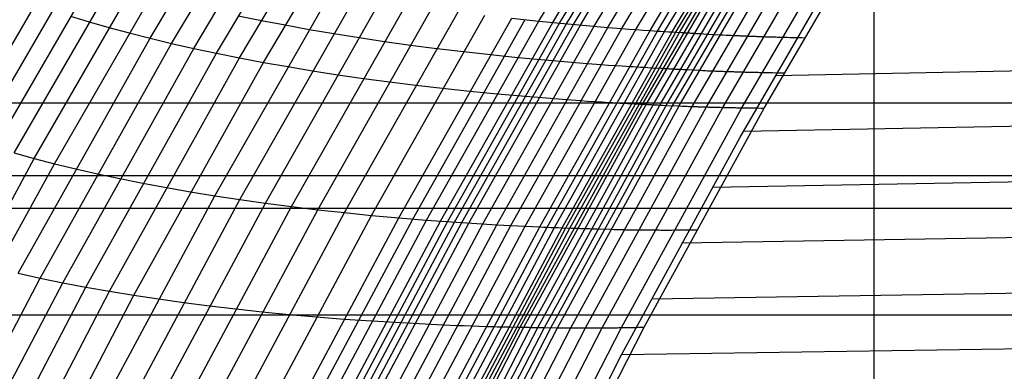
# Model space of a CAD drawing. Extents: x -260 to 296, y -277 to 294.
# Tile 73 of 241: x -180 to -152, y 93 to 103. Entities that reach past the tile are written whole.
import ezdxf

# ---------------------------------------------------------------- set-up
doc = ezdxf.new("R2010")
doc.units = 0
doc.layers.add('PREDEFINITO', color=7, linetype='CONTINUOUS')

msp = doc.modelspace()

# ---------------------------------------------------------------- linework, layer by layer
at = {"layer": 'PREDEFINITO'}
for p, q in [((-165.19, 103.305, 436.71), (-160.667, 110.815, 437.611)), ((-164.798, 103.266, 436.912), (-160.284, 110.765, 437.808)), ((-164.601, 103.247, 437.01), (-160.092, 110.74, 437.903)), ((-164.404, 103.228, 437.106), (-159.9, 110.716, 437.997)), ((-164.206, 103.21, 437.203), (-159.707, 110.692, 438.092)), ((-164.009, 103.192, 437.301), (-159.515, 110.668, 438.188)), ((-163.616, 103.157, 437.501), (-159.132, 110.622, 438.383)), ((-163.223, 103.124, 437.698), (-158.748, 110.577, 438.575)), ((-162.827, 103.093, 437.888), (-158.362, 110.533, 438.76)), ((-162.427, 103.063, 438.063), (-157.972, 110.49, 438.931)), ((-162.02, 103.034, 438.216), (-157.575, 110.449, 439.081)), ((-161.813, 103.02, 438.283), (-157.373, 110.428, 439.147)), ((-161.605, 103.007, 438.342), (-157.17, 110.408, 439.205)), ((-161.393, 102.994, 438.393), (-156.963, 110.388, 439.254)), ((-161.286, 102.987, 438.415), (-156.859, 110.378, 439.276)), ((-161.179, 102.981, 438.435), (-156.754, 110.368, 439.295)), ((-176.281, 102.816, 429.097), (-172.463, 109.188, 429.924)), ((-175.667, 102.669, 429.713), (-171.861, 109.032, 430.528)), ((-175.036, 102.527, 430.318), (-171.242, 108.88, 431.122)), ((-174.388, 102.389, 430.911), (-170.607, 108.732, 431.704)), ((-173.725, 102.256, 431.492), (-169.957, 108.588, 432.274)), ((-173.046, 102.129, 432.06), (-169.292, 108.448, 432.831)), ((-162.239, 100.937, 438.255), (-158.697, 107.005, 438.91)), ((-162.135, 100.932, 438.287), (-158.595, 106.997, 438.943)), ((-161.935, 100.922, 438.377), (-158.399, 106.982, 439.03)), ((-161.744, 100.913, 438.491), (-158.212, 106.967, 439.142)), ((-161.559, 100.904, 438.622), (-158.03, 106.953, 439.27)), ((-161.376, 100.895, 438.76), (-157.852, 106.94, 439.406)), ((-161.194, 100.887, 438.898), (-157.673, 106.927, 439.541)), ((-160.819, 100.872, 439.139), (-157.305, 106.902, 439.777)), ((-160.41, 100.858, 439.275), (-156.904, 106.876, 439.911)), ((-159.946, 100.846, 439.241), (-156.449, 106.85, 439.878)), ((-159.404, 100.836, 438.967), (-155.918, 106.822, 439.611)), ((-158.763, 100.827, 438.387), (-155.289, 106.792, 439.044)), ((-155.626, 88.332, 440.844), (-155.626, 106.581, 439.794)), ((-181.728, 100.043, 424.755), (-178.295, 105.943, 425.494)), ((-159.461, 99.981, 439.133), (-155.939, 106.058, 439.735)), ((-181.223, 99.874, 425.43), (-177.799, 105.77, 426.158)), ((-180.698, 99.71, 426.098), (-177.282, 105.6, 426.814)), ((-180.152, 99.55, 426.758), (-176.746, 105.434, 427.463)), ((-179.587, 99.394, 427.411), (-176.19, 105.272, 428.104)), ((-179.002, 99.243, 428.054), (-175.616, 105.113, 428.736)), ((-174.43, 98.329, 432.243), (-171.122, 104.126, 432.853)), ((-173.716, 98.221, 432.79), (-170.42, 104.004, 433.39)), ((-172.989, 98.119, 433.321), (-169.706, 103.888, 433.912)), ((-172.249, 98.023, 433.837), (-168.979, 103.777, 434.42)), ((-171.498, 97.932, 434.337), (-168.241, 103.671, 434.911)), ((-178.554, 103.448, 426.537), (-178.014, 103.284, 427.19)), ((-173.768, 103.457, 431.034), (-173.106, 103.323, 431.613)), ((-170.736, 97.848, 434.82), (-167.492, 103.571, 435.386)), ((-169.964, 97.771, 435.287), (-166.733, 103.476, 435.845)), ((-169.184, 97.699, 435.738), (-165.966, 103.388, 436.288)), ((-168.79, 97.666, 435.956), (-165.58, 103.346, 436.502)), ((-165.966, 103.388, 436.288), (-165.19, 103.305, 436.71)), ((-178.014, 103.284, 427.19), (-177.455, 103.124, 427.835)), ((-177.455, 103.124, 427.835), (-176.877, 102.968, 428.471)), ((-173.106, 103.323, 431.613), (-172.43, 103.193, 432.179)), ((-172.43, 103.193, 432.179), (-171.74, 103.068, 432.732)), ((-171.74, 103.068, 432.732), (-171.036, 102.949, 433.271)), ((-168.394, 97.635, 436.167), (-165.19, 103.305, 436.71)), ((-167.995, 97.605, 436.372), (-164.798, 103.266, 436.912)), ((-167.795, 97.59, 436.472), (-164.601, 103.247, 437.01)), ((-167.594, 97.576, 436.57), (-164.404, 103.228, 437.106)), ((-167.393, 97.563, 436.668), (-164.206, 103.21, 437.203)), ((-167.193, 97.55, 436.768), (-164.009, 103.192, 437.301)), ((-166.793, 97.525, 436.971), (-163.616, 103.157, 437.501)), ((-166.393, 97.501, 437.172), (-163.223, 103.124, 437.698)), ((-165.99, 97.479, 437.365), (-162.827, 103.093, 437.888)), ((-165.582, 97.459, 437.542), (-162.427, 103.063, 438.063)), ((-165.19, 103.305, 436.71), (-163.223, 103.124, 437.698)), ((-163.223, 103.124, 437.698), (-162.827, 103.093, 437.888)), ((-162.827, 103.093, 437.888), (-162.628, 103.077, 437.977)), ((-162.628, 103.077, 437.977), (-162.427, 103.063, 438.063)), ((-162.427, 103.063, 438.063), (-162.224, 103.048, 438.142)), ((-180.04, 96.12, 428.395), (-176.281, 102.816, 429.097)), ((-176.877, 102.968, 428.471), (-176.281, 102.816, 429.097)), ((-176.281, 102.816, 429.097), (-175.667, 102.669, 429.713)), ((-171.036, 102.949, 433.271), (-170.319, 102.835, 433.795)), ((-170.319, 102.835, 433.795), (-169.59, 102.726, 434.304)), ((-165.168, 97.441, 437.699), (-162.02, 103.034, 438.216)), ((-164.958, 97.433, 437.767), (-161.813, 103.02, 438.283)), ((-164.746, 97.425, 437.827), (-161.605, 103.007, 438.342)), ((-164.531, 97.417, 437.878), (-161.393, 102.994, 438.393)), ((-164.422, 97.414, 437.9), (-161.286, 102.987, 438.415)), ((-164.313, 97.41, 437.92), (-161.179, 102.981, 438.435)), ((-162.224, 103.048, 438.142), (-162.02, 103.034, 438.216)), ((-162.02, 103.034, 438.216), (-161.917, 103.027, 438.251)), ((-161.917, 103.027, 438.251), (-161.813, 103.02, 438.283)), ((-161.813, 103.02, 438.283), (-161.709, 103.014, 438.314)), ((-161.709, 103.014, 438.314), (-161.605, 103.007, 438.342)), ((-161.605, 103.007, 438.342), (-161.499, 103, 438.369)), ((-161.499, 103, 438.369), (-161.393, 102.994, 438.393)), ((-161.393, 102.994, 438.393), (-161.125, 102.978, 438.445)), ((-161.125, 102.978, 438.445), (-161.099, 102.977, 438.451)), ((-161.099, 102.977, 438.451), (-161.072, 102.975, 438.458)), ((-161.072, 102.975, 438.458), (-161.046, 102.974, 438.465)), ((-161.046, 102.974, 438.465), (-161.02, 102.972, 438.473)), ((-161.02, 102.972, 438.473), (-160.995, 102.97, 438.481)), ((-160.995, 102.97, 438.481), (-160.969, 102.969, 438.49)), ((-160.969, 102.969, 438.49), (-160.944, 102.967, 438.5)), ((-160.944, 102.967, 438.5), (-160.919, 102.966, 438.51)), ((-160.919, 102.966, 438.51), (-160.894, 102.965, 438.52)), ((-160.894, 102.965, 438.52), (-160.869, 102.963, 438.531)), ((-160.869, 102.963, 438.531), (-160.82, 102.96, 438.555)), ((-160.82, 102.96, 438.555), (-160.771, 102.957, 438.579)), ((-160.771, 102.957, 438.579), (-160.723, 102.954, 438.606)), ((-160.723, 102.954, 438.606), (-160.675, 102.952, 438.634)), ((-160.675, 102.952, 438.634), (-160.628, 102.949, 438.663)), ((-160.628, 102.949, 438.663), (-160.581, 102.946, 438.693)), ((-160.581, 102.946, 438.693), (-160.489, 102.941, 438.756)), ((-160.489, 102.941, 438.756), (-160.397, 102.935, 438.823)), ((-160.397, 102.935, 438.823), (-160.035, 102.915, 439.097)), ((-160.035, 102.915, 439.097), (-159.943, 102.91, 439.163)), ((-159.943, 102.91, 439.163), (-159.851, 102.906, 439.225)), ((-159.851, 102.906, 439.225), (-159.804, 102.903, 439.255)), ((-159.804, 102.903, 439.255), (-159.757, 102.901, 439.283)), ((-159.757, 102.901, 439.283), (-159.71, 102.899, 439.31)), ((-159.71, 102.899, 439.31), (-159.662, 102.897, 439.336)), ((-159.662, 102.897, 439.336), (-159.613, 102.894, 439.36)), ((-159.613, 102.894, 439.36), (-159.589, 102.893, 439.371)), ((-159.589, 102.893, 439.371), (-159.564, 102.892, 439.382)), ((-159.564, 102.892, 439.382), (-159.539, 102.891, 439.393)), ((-159.539, 102.891, 439.393), (-159.515, 102.89, 439.403)), ((-159.515, 102.89, 439.403), (-159.489, 102.889, 439.412)), ((-159.489, 102.889, 439.412), (-159.464, 102.888, 439.421)), ((-159.464, 102.888, 439.421), (-159.439, 102.887, 439.43)), ((-159.439, 102.887, 439.43), (-159.413, 102.885, 439.437)), ((-159.413, 102.885, 439.437), (-159.388, 102.884, 439.445)), ((-159.388, 102.884, 439.445), (-159.362, 102.883, 439.451)), ((-159.362, 102.883, 439.451), (-159.335, 102.882, 439.457)), ((-159.335, 102.882, 439.457), (-159.309, 102.881, 439.463)), ((-159.309, 102.881, 439.463), (-159.283, 102.88, 439.468)), ((-159.283, 102.88, 439.468), (-159.256, 102.879, 439.472)), ((-159.256, 102.879, 439.472), (-159.229, 102.878, 439.476)), ((-159.229, 102.878, 439.476), (-159.202, 102.877, 439.478)), ((-159.202, 102.877, 439.478), (-159.174, 102.876, 439.481)), ((-159.174, 102.876, 439.481), (-159.147, 102.875, 439.482)), ((-159.147, 102.875, 439.482), (-159.119, 102.874, 439.483)), ((-159.119, 102.874, 439.483), (-159.091, 102.873, 439.483)), ((-159.091, 102.873, 439.483), (-159.062, 102.872, 439.482)), ((-159.062, 102.872, 439.482), (-159.034, 102.871, 439.48)), ((-159.034, 102.871, 439.48), (-159.005, 102.87, 439.478)), ((-159.005, 102.87, 439.478), (-158.975, 102.868, 439.475)), ((-158.975, 102.868, 439.475), (-158.946, 102.867, 439.471)), ((-158.946, 102.867, 439.471), (-158.916, 102.866, 439.466)), ((-158.916, 102.866, 439.466), (-158.886, 102.865, 439.46)), ((-158.886, 102.865, 439.46), (-158.856, 102.864, 439.454)), ((-158.856, 102.864, 439.454), (-158.826, 102.863, 439.446)), ((-158.826, 102.863, 439.446), (-158.795, 102.862, 439.438)), ((-158.795, 102.862, 439.438), (-158.764, 102.861, 439.428)), ((-158.764, 102.861, 439.428), (-158.732, 102.86, 439.418)), ((-158.732, 102.86, 439.418), (-158.7, 102.859, 439.407)), ((-158.7, 102.859, 439.407), (-158.668, 102.858, 439.395)), ((-158.668, 102.858, 439.395), (-158.636, 102.857, 439.382)), ((-158.636, 102.857, 439.382), (-158.603, 102.856, 439.367)), ((-158.603, 102.856, 439.367), (-158.57, 102.855, 439.352)), ((-158.57, 102.855, 439.352), (-158.537, 102.854, 439.336)), ((-158.537, 102.854, 439.336), (-158.503, 102.853, 439.319)), ((-158.503, 102.853, 439.319), (-158.469, 102.852, 439.3)), ((-158.469, 102.852, 439.3), (-158.434, 102.851, 439.281)), ((-158.455, 101.754, 439.292), (-102.198, 102.907, 454.814)), ((-158.434, 102.851, 439.281), (-158.399, 102.85, 439.26)), ((-158.399, 102.85, 439.26), (-158.364, 102.849, 439.238)), ((-158.364, 102.849, 439.238), (-158.329, 102.848, 439.215)), ((-158.329, 102.848, 439.215), (-158.256, 102.846, 439.166)), ((-158.256, 102.846, 439.166), (-158.183, 102.844, 439.112)), ((-158.183, 102.844, 439.112), (-158.107, 102.842, 439.053)), ((-158.107, 102.842, 439.053), (-158.03, 102.84, 438.99)), ((-158.03, 102.84, 438.99), (-157.951, 102.838, 438.921)), ((-157.951, 102.838, 438.921), (-157.871, 102.836, 438.846)), ((-157.871, 102.836, 438.846), (-157.789, 102.834, 438.767)), ((-157.789, 102.834, 438.767), (-157.705, 102.832, 438.681)), ((-157.705, 102.832, 438.681), (-157.619, 102.83, 438.59)), ((-179.414, 95.984, 429.024), (-175.667, 102.669, 429.713)), ((-178.771, 95.853, 429.641), (-175.036, 102.527, 430.318)), ((-175.667, 102.669, 429.713), (-175.036, 102.527, 430.318)), ((-175.036, 102.527, 430.318), (-174.388, 102.389, 430.911)), ((-169.59, 102.726, 434.304), (-168.849, 102.623, 434.797)), ((-168.849, 102.623, 434.797), (-168.098, 102.526, 435.273)), ((-168.098, 102.526, 435.273), (-167.337, 102.435, 435.733)), ((-178.111, 95.728, 430.246), (-174.388, 102.389, 430.911)), ((-177.434, 95.609, 430.839), (-173.725, 102.256, 431.492)), ((-174.388, 102.389, 430.911), (-173.725, 102.256, 431.492)), ((-173.725, 102.256, 431.492), (-173.046, 102.129, 432.06)), ((-167.337, 102.435, 435.733), (-166.567, 102.349, 436.178)), ((-166.567, 102.349, 436.178), (-165.788, 102.27, 436.601)), ((-165.788, 102.27, 436.601), (-163.815, 102.097, 437.593)), ((-176.743, 95.496, 431.418), (-173.046, 102.129, 432.06)), ((-173.046, 102.129, 432.06), (-172.354, 102.006, 432.615)), ((-172.354, 102.006, 432.615), (-171.647, 101.889, 433.155)), ((-163.815, 102.097, 437.593), (-163.418, 102.068, 437.783)), ((-163.418, 102.068, 437.783), (-163.218, 102.053, 437.873)), ((-163.218, 102.053, 437.873), (-163.016, 102.039, 437.958)), ((-163.016, 102.039, 437.958), (-162.813, 102.026, 438.038)), ((-162.813, 102.026, 438.038), (-162.608, 102.013, 438.112)), ((-162.608, 102.013, 438.112), (-162.505, 102.006, 438.147)), ((-162.505, 102.006, 438.147), (-162.401, 102, 438.179)), ((-162.401, 102, 438.179), (-162.296, 101.994, 438.21)), ((-162.296, 101.994, 438.21), (-162.191, 101.987, 438.239)), ((-162.191, 101.987, 438.239), (-162.085, 101.981, 438.265)), ((-162.085, 101.981, 438.265), (-161.979, 101.975, 438.289)), ((-161.979, 101.975, 438.289), (-161.71, 101.961, 438.342)), ((-161.71, 101.961, 438.342), (-161.684, 101.959, 438.348)), ((-161.684, 101.959, 438.348), (-161.657, 101.958, 438.354)), ((-161.657, 101.958, 438.354), (-161.631, 101.957, 438.362)), ((-161.631, 101.957, 438.362), (-161.605, 101.955, 438.369)), ((-161.605, 101.955, 438.369), (-161.579, 101.954, 438.378)), ((-161.579, 101.954, 438.378), (-161.554, 101.953, 438.387)), ((-161.554, 101.953, 438.387), (-161.528, 101.951, 438.397)), ((-161.528, 101.951, 438.397), (-161.503, 101.95, 438.407)), ((-161.503, 101.95, 438.407), (-161.478, 101.948, 438.417)), ((-161.478, 101.948, 438.417), (-161.453, 101.947, 438.428)), ((-161.453, 101.947, 438.428), (-161.404, 101.944, 438.451)), ((-161.404, 101.944, 438.451), (-161.355, 101.942, 438.476)), ((-161.355, 101.942, 438.476), (-161.307, 101.939, 438.503)), ((-161.307, 101.939, 438.503), (-161.259, 101.937, 438.531)), ((-161.259, 101.937, 438.531), (-161.212, 101.934, 438.56)), ((-171.647, 101.889, 433.155), (-170.928, 101.778, 433.681)), ((-170.928, 101.778, 433.681), (-170.197, 101.672, 434.192)), ((-170.197, 101.672, 434.192), (-169.454, 101.572, 434.686)), ((-161.212, 101.934, 438.56), (-161.165, 101.931, 438.59)), ((-161.165, 101.931, 438.59), (-161.072, 101.926, 438.654)), ((-161.072, 101.926, 438.654), (-160.98, 101.921, 438.72)), ((-160.98, 101.921, 438.72), (-160.616, 101.903, 438.996)), ((-160.616, 101.903, 438.996), (-160.525, 101.899, 439.062)), ((-160.525, 101.899, 439.062), (-160.432, 101.894, 439.124)), ((-160.432, 101.894, 439.124), (-160.385, 101.892, 439.154)), ((-160.385, 101.892, 439.154), (-160.338, 101.89, 439.182)), ((-160.338, 101.89, 439.182), (-160.29, 101.888, 439.21)), ((-160.29, 101.888, 439.21), (-160.242, 101.886, 439.235)), ((-160.242, 101.886, 439.235), (-160.193, 101.884, 439.259)), ((-160.193, 101.884, 439.259), (-160.169, 101.883, 439.271)), ((-160.169, 101.883, 439.271), (-160.144, 101.882, 439.282)), ((-160.144, 101.882, 439.282), (-160.119, 101.881, 439.292)), ((-160.119, 101.881, 439.292), (-160.094, 101.88, 439.302)), ((-160.094, 101.88, 439.302), (-160.069, 101.879, 439.312)), ((-160.069, 101.879, 439.312), (-160.044, 101.878, 439.321)), ((-160.044, 101.878, 439.321), (-160.018, 101.877, 439.329)), ((-160.018, 101.877, 439.329), (-159.993, 101.876, 439.337)), ((-159.993, 101.876, 439.337), (-159.967, 101.875, 439.344)), ((-159.967, 101.875, 439.344), (-159.941, 101.874, 439.351)), ((-159.941, 101.874, 439.351), (-159.915, 101.873, 439.357)), ((-159.915, 101.873, 439.357), (-159.888, 101.872, 439.363)), ((-159.888, 101.872, 439.363), (-159.862, 101.871, 439.367)), ((-159.862, 101.871, 439.367), (-159.835, 101.871, 439.372)), ((-159.835, 101.871, 439.372), (-159.808, 101.87, 439.375)), ((-159.808, 101.87, 439.375), (-159.78, 101.869, 439.378)), ((-159.78, 101.869, 439.378), (-159.753, 101.868, 439.38)), ((-159.753, 101.868, 439.38), (-159.725, 101.867, 439.382)), ((-159.725, 101.867, 439.382), (-159.697, 101.866, 439.382)), ((-159.697, 101.866, 439.382), (-159.669, 101.865, 439.382)), ((-159.669, 101.865, 439.382), (-159.64, 101.864, 439.382)), ((-159.64, 101.864, 439.382), (-159.612, 101.863, 439.38)), ((-159.612, 101.863, 439.38), (-159.583, 101.862, 439.378)), ((-159.583, 101.862, 439.378), (-159.554, 101.861, 439.374)), ((-159.554, 101.861, 439.374), (-159.524, 101.861, 439.37)), ((-159.524, 101.861, 439.37), (-159.494, 101.86, 439.365)), ((-159.494, 101.86, 439.365), (-159.464, 101.859, 439.36)), ((-159.464, 101.859, 439.36), (-159.434, 101.858, 439.353)), ((-159.434, 101.858, 439.353), (-159.403, 101.857, 439.346)), ((-159.403, 101.857, 439.346), (-159.372, 101.856, 439.337)), ((-159.372, 101.856, 439.337), (-159.341, 101.855, 439.328)), ((-159.341, 101.855, 439.328), (-159.309, 101.854, 439.318)), ((-159.309, 101.854, 439.318), (-159.278, 101.854, 439.306)), ((-159.278, 101.854, 439.306), (-159.245, 101.853, 439.294)), ((-159.245, 101.853, 439.294), (-159.213, 101.852, 439.281)), ((-159.213, 101.852, 439.281), (-159.18, 101.851, 439.266)), ((-159.18, 101.851, 439.266), (-159.147, 101.85, 439.251)), ((-159.147, 101.85, 439.251), (-159.113, 101.849, 439.235)), ((-159.113, 101.849, 439.235), (-159.079, 101.848, 439.217)), ((-159.079, 101.848, 439.217), (-159.045, 101.848, 439.199)), ((-159.045, 101.848, 439.199), (-159.011, 101.847, 439.179)), ((-159.011, 101.847, 439.179), (-158.976, 101.846, 439.159)), ((-158.976, 101.846, 439.159), (-158.94, 101.845, 439.137)), ((-158.94, 101.845, 439.137), (-158.905, 101.844, 439.114)), ((-158.905, 101.844, 439.114), (-158.832, 101.843, 439.065)), ((-158.832, 101.843, 439.065), (-158.758, 101.841, 439.01)), ((-158.758, 101.841, 439.01), (-158.682, 101.84, 438.951)), ((-158.682, 101.84, 438.951), (-158.605, 101.838, 438.887)), ((-158.605, 101.838, 438.887), (-158.526, 101.837, 438.818)), ((-158.526, 101.837, 438.818), (-158.445, 101.835, 438.743)), ((-158.445, 101.835, 438.743), (-158.363, 101.834, 438.663)), ((-158.363, 101.834, 438.663), (-158.279, 101.832, 438.578)), ((-158.279, 101.832, 438.578), (-158.192, 101.831, 438.486)), ((-169.454, 101.572, 434.686), (-168.7, 101.477, 435.164)), ((-168.7, 101.477, 435.164), (-167.936, 101.389, 435.626)), ((-167.936, 101.389, 435.626), (-167.164, 101.307, 436.072)), ((-167.164, 101.307, 436.072), (-166.383, 101.23, 436.496)), ((-166.383, 101.23, 436.496), (-164.403, 101.067, 437.491)), ((-159.358, 100.165, 439.149), (-102.198, 101.256, 454.793)), ((-187.398, 100.979, 401.749), (223.198, 100.979, 401.749)), ((-165.726, 94.587, 437.732), (-162.239, 100.937, 438.255)), ((-165.62, 94.585, 437.766), (-162.135, 100.932, 438.287)), ((-165.417, 94.581, 437.857), (-161.935, 100.922, 438.377)), ((-165.222, 94.578, 437.973), (-161.744, 100.913, 438.491)), ((-165.033, 94.574, 438.107), (-161.559, 100.904, 438.622)), ((-164.847, 94.571, 438.248), (-161.376, 100.895, 438.76)), ((-164.661, 94.568, 438.388), (-161.194, 100.887, 438.898)), ((-164.403, 101.067, 437.491), (-164.005, 101.039, 437.681)), ((-164.278, 94.564, 438.634), (-160.819, 100.872, 439.139)), ((-164.005, 101.039, 437.681), (-163.804, 101.025, 437.772)), ((-163.862, 94.563, 438.773), (-160.41, 100.858, 439.275)), ((-163.804, 101.025, 437.772), (-163.602, 101.012, 437.857)), ((-163.602, 101.012, 437.857), (-163.398, 101, 437.938)), ((-163.398, 101, 437.938), (-163.192, 100.987, 438.012)), ((-163.389, 94.566, 438.737), (-159.946, 100.846, 439.241)), ((-163.192, 100.987, 438.012), (-163.089, 100.981, 438.046)), ((-163.089, 100.981, 438.046), (-162.984, 100.975, 438.079)), ((-162.984, 100.975, 438.079), (-162.88, 100.97, 438.11)), ((-162.88, 100.97, 438.11), (-162.774, 100.964, 438.139)), ((-162.837, 94.573, 438.457), (-159.404, 100.836, 438.967)), ((-162.774, 100.964, 438.139), (-162.668, 100.959, 438.165)), ((-162.668, 100.959, 438.165), (-162.561, 100.953, 438.19)), ((-162.561, 100.953, 438.19), (-162.292, 100.94, 438.242)), ((-162.292, 100.94, 438.242), (-162.265, 100.939, 438.248)), ((-162.265, 100.939, 438.248), (-162.239, 100.937, 438.255)), ((-162.239, 100.937, 438.255), (-162.212, 100.936, 438.262)), ((-162.212, 100.936, 438.262), (-162.186, 100.935, 438.27)), ((-162.186, 100.935, 438.27), (-162.16, 100.934, 438.278)), ((-162.184, 94.586, 437.863), (-158.763, 100.827, 438.387)), ((-162.16, 100.934, 438.278), (-162.135, 100.932, 438.287)), ((-162.135, 100.932, 438.287), (-162.109, 100.931, 438.297)), ((-162.109, 100.931, 438.297), (-162.084, 100.93, 438.307)), ((-162.084, 100.93, 438.307), (-162.059, 100.929, 438.318)), ((-162.059, 100.929, 438.318), (-162.034, 100.927, 438.329)), ((-162.034, 100.927, 438.329), (-161.984, 100.925, 438.352)), ((-161.984, 100.925, 438.352), (-161.935, 100.922, 438.377)), ((-161.935, 100.922, 438.377), (-161.887, 100.92, 438.403)), ((-161.887, 100.92, 438.403), (-161.839, 100.918, 438.431)), ((-161.839, 100.918, 438.431), (-161.791, 100.915, 438.461)), ((-161.791, 100.915, 438.461), (-161.744, 100.913, 438.491)), ((-161.744, 100.913, 438.491), (-161.651, 100.908, 438.555)), ((-161.651, 100.908, 438.555), (-161.559, 100.904, 438.622)), ((-161.559, 100.904, 438.622), (-161.194, 100.887, 438.898)), ((-161.194, 100.887, 438.898), (-161.102, 100.883, 438.964)), ((-161.102, 100.883, 438.964), (-161.009, 100.879, 439.027)), ((-161.009, 100.879, 439.027), (-160.962, 100.877, 439.057)), ((-160.962, 100.877, 439.057), (-160.915, 100.875, 439.086)), ((-160.915, 100.875, 439.086), (-160.867, 100.874, 439.113)), ((-160.867, 100.874, 439.113), (-160.819, 100.872, 439.139)), ((-160.819, 100.872, 439.139), (-160.77, 100.87, 439.163)), ((-160.77, 100.87, 439.163), (-160.745, 100.869, 439.174)), ((-160.745, 100.869, 439.174), (-160.72, 100.868, 439.185)), ((-160.72, 100.868, 439.185), (-160.696, 100.867, 439.196)), ((-160.696, 100.867, 439.196), (-160.67, 100.867, 439.206)), ((-160.67, 100.867, 439.206), (-160.645, 100.866, 439.215)), ((-160.645, 100.866, 439.215), (-160.62, 100.865, 439.224)), ((-160.62, 100.865, 439.224), (-160.594, 100.864, 439.233)), ((-160.594, 100.864, 439.233), (-160.569, 100.863, 439.24)), ((-160.569, 100.863, 439.24), (-160.543, 100.862, 439.248)), ((-160.543, 100.862, 439.248), (-160.516, 100.862, 439.255)), ((-160.516, 100.862, 439.255), (-160.49, 100.861, 439.261)), ((-160.49, 100.861, 439.261), (-160.464, 100.86, 439.266)), ((-160.464, 100.86, 439.266), (-160.437, 100.859, 439.271)), ((-160.437, 100.859, 439.271), (-160.41, 100.858, 439.275)), ((-160.41, 100.858, 439.275), (-160.383, 100.858, 439.279)), ((-160.383, 100.858, 439.279), (-160.355, 100.857, 439.282)), ((-160.355, 100.857, 439.282), (-160.328, 100.856, 439.284)), ((-160.328, 100.856, 439.284), (-160.3, 100.855, 439.285)), ((-160.3, 100.855, 439.285), (-160.272, 100.854, 439.286)), ((-160.272, 100.854, 439.286), (-160.244, 100.854, 439.286)), ((-160.244, 100.854, 439.286), (-160.215, 100.853, 439.285)), ((-160.215, 100.853, 439.285), (-160.186, 100.852, 439.284)), ((-160.186, 100.852, 439.284), (-160.157, 100.851, 439.281)), ((-160.157, 100.851, 439.281), (-160.128, 100.851, 439.278)), ((-160.128, 100.851, 439.278), (-160.098, 100.85, 439.274)), ((-160.098, 100.85, 439.274), (-160.068, 100.849, 439.269)), ((-160.068, 100.849, 439.269), (-160.038, 100.848, 439.263)), ((-160.038, 100.848, 439.263), (-160.008, 100.848, 439.257)), ((-160.008, 100.848, 439.257), (-159.977, 100.847, 439.249)), ((-159.977, 100.847, 439.249), (-159.946, 100.846, 439.241)), ((-159.946, 100.846, 439.241), (-159.915, 100.846, 439.231)), ((-159.915, 100.846, 439.231), (-159.883, 100.845, 439.221)), ((-159.883, 100.845, 439.221), (-159.851, 100.844, 439.21)), ((-159.851, 100.844, 439.21), (-159.819, 100.844, 439.197)), ((-159.819, 100.844, 439.197), (-159.786, 100.843, 439.184)), ((-159.786, 100.843, 439.184), (-159.753, 100.842, 439.17)), ((-159.753, 100.842, 439.17), (-159.72, 100.842, 439.154)), ((-159.72, 100.842, 439.154), (-159.686, 100.841, 439.138)), ((-159.686, 100.841, 439.138), (-159.652, 100.84, 439.12)), ((-159.652, 100.84, 439.12), (-159.618, 100.84, 439.102)), ((-159.618, 100.84, 439.102), (-159.583, 100.839, 439.082)), ((-159.583, 100.839, 439.082), (-159.548, 100.838, 439.061)), ((-159.548, 100.838, 439.061), (-159.513, 100.838, 439.04)), ((-159.513, 100.838, 439.04), (-159.477, 100.837, 439.017)), ((-159.477, 100.837, 439.017), (-159.404, 100.836, 438.967)), ((-159.404, 100.836, 438.967), (-159.33, 100.835, 438.913)), ((-159.33, 100.835, 438.913), (-159.254, 100.834, 438.853)), ((-159.254, 100.834, 438.853), (-159.177, 100.832, 438.789)), ((-159.177, 100.832, 438.789), (-159.097, 100.831, 438.719)), ((-159.097, 100.831, 438.719), (-159.016, 100.83, 438.644)), ((-159.016, 100.83, 438.644), (-158.934, 100.829, 438.564)), ((-158.934, 100.829, 438.564), (-158.849, 100.828, 438.478)), ((-158.849, 100.828, 438.478), (-158.763, 100.827, 438.387)), ((-162.823, 93.814, 438.685), (-159.461, 99.981, 439.133)), ((-180.152, 99.55, 426.758), (-179.587, 99.394, 427.411)), ((-160.246, 98.575, 439.017), (-102.197, 99.612, 454.769)), ((-182.856, 93.388, 426.834), (-179.587, 99.394, 427.411)), ((-180.648, 96.261, 427.756), (-179.002, 99.243, 428.054)), ((-179.587, 99.394, 427.411), (-179.002, 99.243, 428.054)), ((-179.002, 99.243, 428.054), (-178.4, 99.097, 428.687)), ((-187.398, 98.904, 410.451), (223.198, 98.904, 410.451)), ((-178.4, 99.097, 428.687), (-177.779, 98.955, 429.31)), ((-177.779, 98.955, 429.31), (-177.141, 98.819, 429.921)), ((-177.141, 98.819, 429.921), (-176.486, 98.689, 430.521)), ((-176.486, 98.689, 430.521), (-175.816, 98.563, 431.109)), ((-177.613, 92.419, 431.754), (-174.43, 98.329, 432.243)), ((-175.816, 98.563, 431.109), (-175.13, 98.443, 431.683)), ((-175.13, 98.443, 431.683), (-174.43, 98.329, 432.243)), ((-174.43, 98.329, 432.243), (-173.716, 98.221, 432.79)), ((-176.887, 92.326, 432.31), (-173.716, 98.221, 432.79)), ((-176.148, 92.239, 432.851), (-172.989, 98.119, 433.321)), ((-175.397, 92.16, 433.376), (-172.249, 98.023, 433.837)), ((-173.716, 98.221, 432.79), (-172.989, 98.119, 433.321)), ((-172.989, 98.119, 433.321), (-172.249, 98.023, 433.837)), ((-172.249, 98.023, 433.837), (-171.498, 97.932, 434.337)), ((-189.039, 97.977, 401.262), (224.835, 97.977, 401.262)), ((-174.633, 92.086, 433.885), (-171.498, 97.932, 434.337)), ((-173.858, 92.02, 434.376), (-170.736, 97.848, 434.82)), ((-173.074, 91.961, 434.851), (-169.964, 97.771, 435.287)), ((-171.498, 97.932, 434.337), (-170.736, 97.848, 434.82)), ((-170.736, 97.848, 434.82), (-169.964, 97.771, 435.287)), ((-169.964, 97.771, 435.287), (-169.184, 97.699, 435.738)), ((-161.12, 96.985, 438.896), (-102.196, 97.972, 454.743)), ((-172.281, 91.908, 435.31), (-169.184, 97.699, 435.738)), ((-171.88, 91.884, 435.531), (-168.79, 97.666, 435.956)), ((-171.478, 91.863, 435.746), (-168.394, 97.635, 436.167)), ((-171.072, 91.842, 435.955), (-167.995, 97.605, 436.372)), ((-170.869, 91.833, 436.056), (-167.795, 97.59, 436.472)), ((-170.664, 91.824, 436.156), (-167.594, 97.576, 436.57)), ((-170.46, 91.816, 436.256), (-167.393, 97.563, 436.668)), ((-170.256, 91.808, 436.357), (-167.193, 97.55, 436.768)), ((-169.85, 91.793, 436.564), (-166.793, 97.525, 436.971)), ((-169.443, 91.779, 436.768), (-166.393, 97.501, 437.172)), ((-169.184, 97.699, 435.738), (-168.394, 97.635, 436.167)), ((-169.034, 91.768, 436.964), (-165.99, 97.479, 437.365)), ((-168.619, 91.758, 437.145), (-165.582, 97.459, 437.542)), ((-168.394, 97.635, 436.167), (-166.393, 97.501, 437.172)), ((-168.199, 91.751, 437.303), (-165.168, 97.441, 437.699)), ((-166.393, 97.501, 437.172), (-165.99, 97.479, 437.365)), ((-165.99, 97.479, 437.365), (-165.787, 97.469, 437.456)), ((-165.787, 97.469, 437.456), (-165.582, 97.459, 437.542)), ((-165.582, 97.459, 437.542), (-165.376, 97.45, 437.624)), ((-165.376, 97.45, 437.624), (-165.168, 97.441, 437.699)), ((-165.168, 97.441, 437.699), (-165.064, 97.437, 437.733)), ((-167.985, 91.748, 437.372), (-164.958, 97.433, 437.767)), ((-167.769, 91.746, 437.433), (-164.746, 97.425, 437.827)), ((-167.55, 91.744, 437.486), (-164.531, 97.417, 437.878)), ((-167.44, 91.743, 437.508), (-164.422, 97.414, 437.9)), ((-167.329, 91.743, 437.528), (-164.313, 97.41, 437.92)), ((-165.064, 97.437, 437.733), (-164.958, 97.433, 437.767)), ((-164.958, 97.433, 437.767), (-164.852, 97.429, 437.798)), ((-164.852, 97.429, 437.798), (-164.746, 97.425, 437.827)), ((-164.746, 97.425, 437.827), (-164.639, 97.421, 437.853)), ((-164.639, 97.421, 437.853), (-164.531, 97.417, 437.878)), ((-164.531, 97.417, 437.878), (-164.258, 97.408, 437.931)), ((-164.258, 97.408, 437.931), (-164.231, 97.408, 437.937)), ((-164.231, 97.408, 437.937), (-164.204, 97.407, 437.944)), ((-164.204, 97.407, 437.944), (-164.178, 97.406, 437.951)), ((-164.178, 97.406, 437.951), (-164.152, 97.405, 437.959)), ((-164.152, 97.405, 437.959), (-164.125, 97.404, 437.968)), ((-164.125, 97.404, 437.968), (-164.1, 97.403, 437.977)), ((-164.1, 97.403, 437.977), (-164.074, 97.403, 437.986)), ((-164.074, 97.403, 437.986), (-164.048, 97.402, 437.997)), ((-164.048, 97.402, 437.997), (-164.023, 97.401, 438.007)), ((-164.023, 97.401, 438.007), (-163.997, 97.4, 438.018)), ((-163.997, 97.4, 438.018), (-163.947, 97.398, 438.042)), ((-163.947, 97.398, 438.042), (-163.898, 97.397, 438.067)), ((-163.898, 97.397, 438.067), (-163.849, 97.395, 438.094)), ((-163.849, 97.395, 438.094), (-163.8, 97.394, 438.122)), ((-163.8, 97.394, 438.122), (-163.752, 97.392, 438.152)), ((-163.752, 97.392, 438.152), (-163.705, 97.391, 438.183)), ((-163.705, 97.391, 438.183), (-163.611, 97.387, 438.247)), ((-163.611, 97.387, 438.247), (-163.517, 97.384, 438.315)), ((-163.517, 97.384, 438.315), (-163.149, 97.373, 438.594)), ((-163.149, 97.373, 438.594), (-163.055, 97.371, 438.661)), ((-163.055, 97.371, 438.661), (-162.961, 97.369, 438.725)), ((-162.961, 97.369, 438.725), (-162.914, 97.368, 438.755)), ((-162.914, 97.368, 438.755), (-162.866, 97.366, 438.784)), ((-162.866, 97.366, 438.784), (-162.818, 97.365, 438.811)), ((-162.818, 97.365, 438.811), (-162.769, 97.364, 438.837)), ((-162.769, 97.364, 438.837), (-162.719, 97.363, 438.862)), ((-162.719, 97.363, 438.862), (-162.695, 97.363, 438.873)), ((-162.695, 97.363, 438.873), (-162.67, 97.363, 438.884)), ((-162.67, 97.363, 438.884), (-162.644, 97.362, 438.895)), ((-162.644, 97.362, 438.895), (-162.619, 97.362, 438.905)), ((-162.619, 97.362, 438.905), (-162.594, 97.361, 438.915)), ((-162.594, 97.361, 438.915), (-162.568, 97.361, 438.924)), ((-162.568, 97.361, 438.924), (-162.542, 97.36, 438.932)), ((-162.542, 97.36, 438.932), (-162.516, 97.36, 438.94)), ((-162.516, 97.36, 438.94), (-162.49, 97.36, 438.948)), ((-162.49, 97.36, 438.948), (-162.463, 97.359, 438.954)), ((-162.463, 97.359, 438.954), (-162.437, 97.359, 438.961)), ((-162.437, 97.359, 438.961), (-162.41, 97.359, 438.966)), ((-162.41, 97.359, 438.966), (-162.383, 97.358, 438.971)), ((-162.383, 97.358, 438.971), (-162.356, 97.358, 438.975)), ((-162.356, 97.358, 438.975), (-162.328, 97.358, 438.979)), ((-162.328, 97.358, 438.979), (-162.301, 97.357, 438.982)), ((-162.301, 97.357, 438.982), (-162.273, 97.357, 438.984)), ((-162.273, 97.357, 438.984), (-162.245, 97.357, 438.985)), ((-162.245, 97.357, 438.985), (-162.216, 97.356, 438.986)), ((-162.216, 97.356, 438.986), (-162.188, 97.356, 438.986)), ((-162.188, 97.356, 438.986), (-162.159, 97.356, 438.985)), ((-162.159, 97.356, 438.985), (-162.13, 97.356, 438.984)), ((-162.13, 97.356, 438.984), (-162.1, 97.355, 438.981)), ((-162.1, 97.355, 438.981), (-162.071, 97.355, 438.978)), ((-162.071, 97.355, 438.978), (-162.041, 97.355, 438.974)), ((-162.041, 97.355, 438.974), (-162.01, 97.355, 438.969)), ((-162.01, 97.355, 438.969), (-161.98, 97.355, 438.963)), ((-161.98, 97.355, 438.963), (-161.949, 97.354, 438.956)), ((-161.949, 97.354, 438.956), (-161.918, 97.354, 438.949)), ((-161.918, 97.354, 438.949), (-161.887, 97.354, 438.94)), ((-161.887, 97.354, 438.94), (-161.855, 97.354, 438.93)), ((-161.855, 97.354, 438.93), (-161.823, 97.354, 438.92)), ((-161.823, 97.354, 438.92), (-161.791, 97.354, 438.908)), ((-161.791, 97.354, 438.908), (-161.758, 97.354, 438.896)), ((-161.758, 97.354, 438.896), (-161.725, 97.353, 438.882)), ((-161.725, 97.353, 438.882), (-161.692, 97.353, 438.868)), ((-161.692, 97.353, 438.868), (-161.658, 97.353, 438.852)), ((-161.658, 97.353, 438.852), (-161.624, 97.353, 438.836)), ((-161.624, 97.353, 438.836), (-161.59, 97.353, 438.818)), ((-161.59, 97.353, 438.818), (-161.555, 97.353, 438.799)), ((-161.555, 97.353, 438.799), (-161.52, 97.353, 438.779)), ((-161.52, 97.353, 438.779), (-161.485, 97.353, 438.758)), ((-161.485, 97.353, 438.758), (-161.449, 97.353, 438.736)), ((-161.449, 97.353, 438.736), (-161.413, 97.353, 438.713)), ((-161.413, 97.353, 438.713), (-161.339, 97.354, 438.663)), ((-161.339, 97.354, 438.663), (-161.264, 97.354, 438.607)), ((-161.264, 97.354, 438.607), (-161.188, 97.354, 438.547)), ((-161.188, 97.354, 438.547), (-161.109, 97.354, 438.482)), ((-161.109, 97.354, 438.482), (-161.029, 97.355, 438.412)), ((-161.029, 97.355, 438.412), (-160.947, 97.355, 438.336)), ((-160.947, 97.355, 438.336), (-160.864, 97.356, 438.255)), ((-160.864, 97.356, 438.255), (-160.778, 97.356, 438.168)), ((-160.778, 97.356, 438.168), (-160.691, 97.357, 438.075)), ((-161.981, 95.396, 438.785), (-102.195, 96.333, 454.718)), ((-180.04, 96.12, 428.395), (-179.414, 95.984, 429.024)), ((-182.637, 89.854, 428.536), (-179.414, 95.984, 429.024)), ((-181.983, 89.736, 429.165), (-178.771, 95.853, 429.641)), ((-179.414, 95.984, 429.024), (-178.771, 95.853, 429.641)), ((-178.771, 95.853, 429.641), (-178.111, 95.728, 430.246)), ((-181.312, 89.625, 429.781), (-178.111, 95.728, 430.246)), ((-180.625, 89.52, 430.385), (-177.434, 95.609, 430.839)), ((-179.923, 89.422, 430.975), (-176.743, 95.496, 431.418)), ((-178.111, 95.728, 430.246), (-177.434, 95.609, 430.839)), ((-177.434, 95.609, 430.839), (-176.743, 95.496, 431.418)), ((-176.743, 95.496, 431.418), (-176.037, 95.389, 431.984)), ((-176.037, 95.389, 431.984), (-175.317, 95.288, 432.535)), ((-175.317, 95.288, 432.535), (-174.584, 95.194, 433.071)), ((-190.637, 94.94, 400.802), (226.429, 94.94, 400.802)), ((-174.584, 95.194, 433.071), (-173.838, 95.105, 433.591)), ((-173.838, 95.105, 433.591), (-173.081, 95.023, 434.096)), ((-173.081, 95.023, 434.096), (-172.312, 94.948, 434.582)), ((-172.312, 94.948, 434.582), (-171.534, 94.879, 435.054)), ((-171.534, 94.879, 435.054), (-170.747, 94.817, 435.508)), ((-170.747, 94.817, 435.508), (-169.951, 94.762, 435.941)), ((-169.951, 94.762, 435.941), (-167.932, 94.653, 436.955)), ((-167.932, 94.653, 436.955), (-167.526, 94.637, 437.149)), ((-167.526, 94.637, 437.149), (-167.321, 94.629, 437.241)), ((-162.827, 93.807, 438.684), (-102.195, 94.695, 454.696)), ((-168.726, 88.787, 437.4), (-165.726, 94.587, 437.732)), ((-168.618, 88.788, 437.434), (-165.62, 94.585, 437.766)), ((-168.412, 88.79, 437.527), (-165.417, 94.581, 437.857)), ((-168.214, 88.791, 437.645), (-165.222, 94.578, 437.973)), ((-168.021, 88.793, 437.781), (-165.033, 94.574, 438.107)), ((-167.832, 88.795, 437.925), (-164.847, 94.571, 438.248)), ((-167.643, 88.797, 438.068), (-164.661, 94.568, 438.388)), ((-167.321, 94.629, 437.241), (-167.115, 94.622, 437.328)), ((-167.254, 88.804, 438.317), (-164.278, 94.564, 438.634)), ((-167.115, 94.622, 437.328), (-166.908, 94.615, 437.41)), ((-166.908, 94.615, 437.41), (-166.698, 94.609, 437.485)), ((-166.83, 88.815, 438.458), (-163.862, 94.563, 438.773)), ((-166.698, 94.609, 437.485), (-166.592, 94.606, 437.521)), ((-166.592, 94.606, 437.521), (-166.486, 94.603, 437.554)), ((-166.486, 94.603, 437.554), (-166.379, 94.6, 437.585)), ((-166.379, 94.6, 437.585), (-166.272, 94.598, 437.614)), ((-166.35, 88.831, 438.421), (-163.389, 94.566, 438.737)), ((-166.272, 94.598, 437.614), (-166.164, 94.596, 437.642)), ((-166.164, 94.596, 437.642), (-166.055, 94.593, 437.666)), ((-166.055, 94.593, 437.666), (-165.78, 94.588, 437.72)), ((-165.791, 88.854, 438.135), (-162.837, 94.573, 438.457)), ((-165.78, 94.588, 437.72), (-165.753, 94.588, 437.726)), ((-165.753, 94.588, 437.726), (-165.726, 94.587, 437.732)), ((-165.726, 94.587, 437.732), (-165.699, 94.587, 437.74)), ((-165.699, 94.587, 437.74), (-165.673, 94.586, 437.748)), ((-165.673, 94.586, 437.748), (-165.646, 94.586, 437.756)), ((-165.646, 94.586, 437.756), (-165.62, 94.585, 437.766)), ((-165.62, 94.585, 437.766), (-165.594, 94.585, 437.775)), ((-165.594, 94.585, 437.775), (-165.568, 94.584, 437.786)), ((-165.568, 94.584, 437.786), (-165.543, 94.584, 437.796)), ((-165.543, 94.584, 437.796), (-165.517, 94.583, 437.808)), ((-165.517, 94.583, 437.808), (-165.467, 94.582, 437.831)), ((-165.467, 94.582, 437.831), (-165.417, 94.581, 437.857)), ((-165.417, 94.581, 437.857), (-165.368, 94.58, 437.884)), ((-165.368, 94.58, 437.884), (-165.319, 94.579, 437.912)), ((-165.319, 94.579, 437.912), (-165.27, 94.578, 437.942)), ((-165.27, 94.578, 437.942), (-165.222, 94.578, 437.973)), ((-165.222, 94.578, 437.973), (-165.127, 94.576, 438.038)), ((-165.129, 88.886, 437.53), (-162.184, 94.586, 437.863)), ((-165.127, 94.576, 438.038), (-165.033, 94.574, 438.107)), ((-165.033, 94.574, 438.107), (-164.661, 94.568, 438.388)), ((-164.661, 94.568, 438.388), (-164.567, 94.567, 438.456)), ((-164.567, 94.567, 438.456), (-164.472, 94.565, 438.52)), ((-164.472, 94.565, 438.52), (-164.424, 94.565, 438.55)), ((-164.424, 94.565, 438.55), (-164.376, 94.565, 438.58)), ((-164.376, 94.565, 438.58), (-164.327, 94.564, 438.607)), ((-164.327, 94.564, 438.607), (-164.278, 94.564, 438.634)), ((-164.278, 94.564, 438.634), (-164.228, 94.564, 438.658)), ((-164.228, 94.564, 438.658), (-164.203, 94.563, 438.67)), ((-164.203, 94.563, 438.67), (-164.178, 94.563, 438.681)), ((-164.178, 94.563, 438.681), (-164.153, 94.563, 438.692)), ((-164.153, 94.563, 438.692), (-164.127, 94.563, 438.702)), ((-164.127, 94.563, 438.702), (-164.101, 94.563, 438.712)), ((-164.101, 94.563, 438.712), (-164.076, 94.563, 438.721)), ((-164.076, 94.563, 438.721), (-164.049, 94.563, 438.729)), ((-164.049, 94.563, 438.729), (-164.023, 94.563, 438.737)), ((-164.023, 94.563, 438.737), (-163.997, 94.563, 438.745)), ((-163.997, 94.563, 438.745), (-163.97, 94.563, 438.752)), ((-163.97, 94.563, 438.752), (-163.943, 94.563, 438.758)), ((-163.943, 94.563, 438.758), (-163.916, 94.563, 438.764)), ((-163.916, 94.563, 438.764), (-163.889, 94.563, 438.768)), ((-163.889, 94.563, 438.768), (-163.862, 94.563, 438.773)), ((-163.862, 94.563, 438.773), (-163.834, 94.563, 438.776)), ((-163.834, 94.563, 438.776), (-163.806, 94.563, 438.779)), ((-163.806, 94.563, 438.779), (-163.778, 94.563, 438.781)), ((-163.778, 94.563, 438.781), (-163.75, 94.563, 438.783)), ((-163.75, 94.563, 438.783), (-163.721, 94.563, 438.784)), ((-163.721, 94.563, 438.784), (-163.692, 94.563, 438.783)), ((-163.692, 94.563, 438.783), (-163.663, 94.564, 438.783)), ((-163.663, 94.564, 438.783), (-163.634, 94.564, 438.781)), ((-163.634, 94.564, 438.781), (-163.604, 94.564, 438.778)), ((-163.604, 94.564, 438.778), (-163.574, 94.564, 438.775)), ((-163.574, 94.564, 438.775), (-163.544, 94.564, 438.771)), ((-163.544, 94.564, 438.771), (-163.514, 94.564, 438.766)), ((-163.514, 94.564, 438.766), (-163.483, 94.565, 438.76)), ((-163.483, 94.565, 438.76), (-163.452, 94.565, 438.753)), ((-163.452, 94.565, 438.753), (-163.421, 94.565, 438.745)), ((-163.421, 94.565, 438.745), (-163.389, 94.566, 438.737)), ((-163.389, 94.566, 438.737), (-163.357, 94.566, 438.727)), ((-163.357, 94.566, 438.727), (-163.325, 94.566, 438.717)), ((-163.325, 94.566, 438.717), (-163.292, 94.567, 438.705)), ((-163.292, 94.567, 438.705), (-163.259, 94.567, 438.692)), ((-163.259, 94.567, 438.692), (-163.226, 94.567, 438.679)), ((-163.226, 94.567, 438.679), (-163.192, 94.568, 438.664)), ((-163.192, 94.568, 438.664), (-163.159, 94.568, 438.648)), ((-163.159, 94.568, 438.648), (-163.124, 94.569, 438.632)), ((-163.124, 94.569, 438.632), (-163.09, 94.569, 438.614)), ((-163.09, 94.569, 438.614), (-163.055, 94.57, 438.595)), ((-163.055, 94.57, 438.595), (-163.019, 94.57, 438.575)), ((-163.019, 94.57, 438.575), (-162.984, 94.571, 438.553)), ((-162.984, 94.571, 438.553), (-162.948, 94.571, 438.531)), ((-162.948, 94.571, 438.531), (-162.911, 94.572, 438.507)), ((-162.911, 94.572, 438.507), (-162.837, 94.573, 438.457)), ((-162.837, 94.573, 438.457), (-162.762, 94.574, 438.401)), ((-162.762, 94.574, 438.401), (-162.684, 94.576, 438.34)), ((-162.684, 94.576, 438.34), (-162.605, 94.577, 438.274)), ((-162.605, 94.577, 438.274), (-162.525, 94.579, 438.203)), ((-162.525, 94.579, 438.203), (-162.442, 94.58, 438.127)), ((-162.442, 94.58, 438.127), (-162.358, 94.582, 438.045)), ((-162.358, 94.582, 438.045), (-162.272, 94.584, 437.957)), ((-162.272, 94.584, 437.957), (-162.184, 94.586, 437.863)), ((-166.025, 87.561, 438.386), (-162.823, 93.814, 438.685))]:
    msp.add_line(p, q, dxfattribs=at)
at = {"layer": 'PREDEFINITO', "extrusion": (8.21944e-05, 0.238151, 0.971228)}
for centre, radius in [((68.955, 85.885, 613.304), 155.099), ((69.027, 85.936, 613.304), 146.035)]:
    msp.add_arc(centre, radius, 289.26592, 347.24336, dxfattribs=at)

doc.saveas('drawing.dxf')
